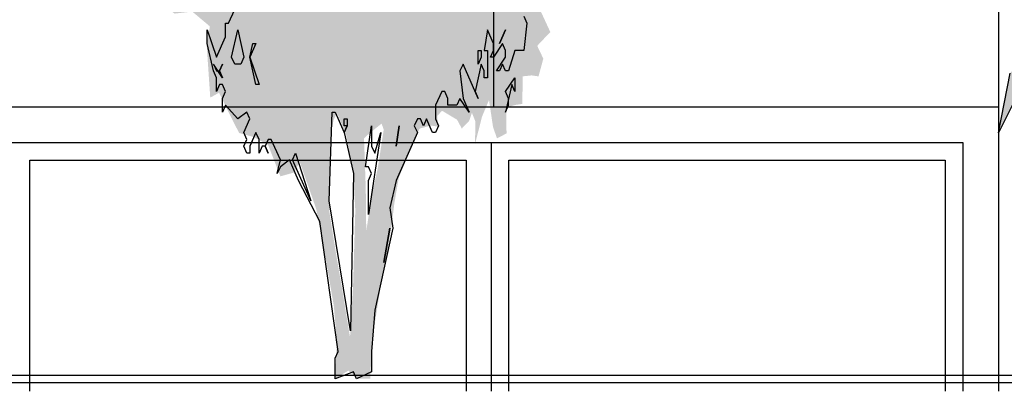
# Model space of a CAD drawing. Extents: x 2 to 315, y 0 to 17.
# Tile 47 of 69: x 196.3 to 199.06, y 5.22 to 6.27. Entities that reach past the tile are written whole.
import ezdxf

# ---------------------------------------------------------------- set-up
doc = ezdxf.new("R2010")
doc.units = 0
doc.header["$MEASUREMENT"] = 0
for name, color, linetype in [('Süd_Ansicht_4_P_ZE_SYMBOL', 7, 'Continuous'), ('Süd_Ansicht_4_R_NT_FENSTER', 7, 'Continuous'), ('Süd_Ansicht_4_R_NT_HIDDEN', 7, 'Continuous'), ('Süd_Ansicht_4_R_TR_BODEN', 7, 'Continuous')]:
    doc.layers.add(name, color=color, linetype=linetype)
doc.linetypes.add('Terrainlinie', pattern='A,0,[1,Bl.Nr. 2.0061.Shx,S=0.000793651,R=0,X=0,Y=-0.043301],-0.1,0', length=0.1)

msp = doc.modelspace()

# ---------------------------------------------------------------- hatches: boundary and pattern name
at = {"layer": 'Süd_Ansicht_4_P_ZE_SYMBOL', "linetype": 'Continuous', "lineweight": 18, "ltscale": 1000}
h = msp.add_hatch(color=255, dxfattribs=at)
h.paths.add_polyline_path([(196.8605, 6.8903), (196.8223, 6.8986), (196.7878, 6.9373), (196.7509, 6.9539), (196.7053, 6.9705), (196.6831, 7.001), (196.6634, 6.9844), (196.6523, 6.903), (196.6474, 6.8449), (196.677, 6.7951), (196.6634, 6.7674), (196.6252, 6.7674), (196.6388, 6.7231), (196.6585, 6.701), (196.656, 6.6567), (196.6511, 6.6235), (196.6536, 6.5986), (196.6646, 6.546), (196.6585, 6.4851), (196.6696, 6.427), (196.6597, 6.3522), (196.7041, 6.2997), (196.7311, 6.2831), (196.7804, 6.2886), (196.8297, 6.2471), (196.8211, 6.1906), (196.8309, 6.0467), (196.8555, 6.0605), (196.8937, 5.983), (196.9122, 5.9471), (196.9528, 5.936), (196.9935, 5.9139), (197.028, 5.8253), (197.0674, 5.8364), (197.0822, 5.8668), (197.129, 5.7328), (197.1548, 5.5972), (197.1782, 5.4616), (197.1869, 5.362), (197.1819, 5.2562), (197.2189, 5.279), (197.2472, 5.2562), (197.2807, 5.2562), (197.2856, 5.362), (197.3078, 5.5031), (197.3238, 5.5834), (197.3398, 5.6803), (197.3484, 5.7495), (197.3608, 5.8214), (197.378, 5.8629), (197.3977, 5.9155), (197.4199, 5.9598), (197.4507, 5.9681), (197.4704, 5.9653), (197.4692, 5.9958), (197.4827, 6.0096), (197.5246, 5.9847), (197.5381, 5.9598), (197.5591, 5.9819), (197.5665, 6.0041), (197.5763, 5.9792), (197.5751, 5.9155), (197.5948, 5.993), (197.6145, 6.0401), (197.6256, 5.9653), (197.6367, 5.9321), (197.6638, 5.946), (197.6625, 6.0179), (197.6884, 6.0262), (197.7081, 6.029), (197.7093, 6.1065), (197.734, 6.1092), (197.7537, 6.1065), (197.7672, 6.1563), (197.75, 6.1923), (197.7709, 6.2144), (197.7869, 6.231), (197.7524, 6.3058), (197.7376, 6.339), (197.7721, 6.3334), (197.7992, 6.3716), (197.7697, 6.4214), (197.7475, 6.4408), (197.7574, 6.4851), (197.7943, 6.4657), (197.8171, 6.4657), (197.8091, 6.5515), (197.8005, 6.593), (197.766, 6.5764), (197.7586, 6.582), (197.7623, 6.6429), (197.7524, 6.7065), (197.8066, 6.737), (197.7918, 6.7951), (197.7832, 6.8283), (197.7968, 6.8892), (197.798, 6.9777), (197.7771, 7.0829), (197.7364, 7.13), (197.7106, 7.1687), (197.6724, 7.1908), (197.6354, 7.1881), (197.5935, 7.1936), (197.5911, 7.2241), (197.6194, 7.2296), (197.6342, 7.2379), (197.6773, 7.2434), (197.6958, 7.2766), (197.7155, 7.332), (197.7315, 7.3735), (197.7401, 7.4482), (197.75, 7.5257), (197.7056, 7.4814), (197.6711, 7.4759), (197.6403, 7.5064), (197.697, 7.5451), (197.7081, 7.5755), (197.6884, 7.6392), (197.6428, 7.6276), (197.6169, 7.6054), (197.5985, 7.6414), (197.5763, 7.6857), (197.5467, 7.6303), (197.5246, 7.5916), (197.4975, 7.5556), (197.5073, 7.6359), (197.5517, 7.6829), (197.5849, 7.7217), (197.6219, 7.7577), (197.6367, 7.8324), (197.6243, 7.8684), (197.5775, 7.885), (197.5837, 7.9459), (197.5788, 8.0178), (197.543, 8.0067), (197.5049, 7.9763), (197.4802, 7.9625), (197.4593, 7.9874), (197.4322, 8.0234), (197.3854, 7.9901), (197.3743, 7.9486), (197.3226, 7.9514), (197.3287, 8.0566), (197.3078, 8.0953), (197.2709, 8.0427), (197.2561, 8.0012), (197.1551, 8.0483), (197.1329, 8.1202), (197.0994, 8.1977), (197.0612, 8.1866), (197.0329, 8.237), (196.9836, 8.1783), (196.9996, 8.1562), (197.028, 8.1341), (197.0304, 8.0704), (196.9972, 8.04), (196.9553, 8.0649), (196.9368, 8.0953), (196.906, 8.0676), (196.9122, 8.0012), (196.9331, 7.9514), (196.8974, 7.9099), (196.8321, 7.885), (196.8395, 7.8075), (196.8457, 7.7632), (196.8358, 7.7161), (196.8408, 7.632), (196.8654, 7.5905), (196.8383, 7.5268), (196.8026, 7.5185), (196.7755, 7.5462), (196.7385, 7.5102), (196.7533, 7.4632), (196.7447, 7.4078), (196.7373, 7.3359), (196.7484, 7.2694), (196.7398, 7.239), (196.7041, 7.2694), (196.6757, 7.2224), (196.6942, 7.1781), (196.6979, 7.1366), (196.7004, 7.0619), (196.7164, 7.0231), (196.7324, 7.0646), (196.7644, 7.0896), (196.8161, 7.0425), (196.8297, 6.9844), (196.8629, 6.9539)], flags=0)
h.paths.add_polyline_path([(197.278, 5.946), (197.2632, 5.9321), (197.2681, 5.7882), (197.2694, 5.6692), (197.2829, 5.7633), (197.3014, 5.8463), (197.3186, 5.957), (197.3125, 5.9736)], flags=0)
h.paths.add_polyline_path([(197.2324, 5.8408), (197.2127, 5.9432), (197.1869, 6.0041), (197.177, 5.9819), (197.1684, 5.9349), (197.1659, 5.8269), (197.1659, 5.7245), (197.1844, 5.6083), (197.2016, 5.5087), (197.2238, 5.3731), (197.2324, 5.517), (197.2386, 5.7301)], flags=0)
h.paths.add_polyline_path([(196.7669, 6.5006), (196.725, 6.5643), (196.7102, 6.6113), (196.789, 6.603), (196.8063, 6.5559)], flags=0)
h.paths.add_polyline_path([(196.8371, 7.394), (196.7989, 7.4217), (196.8161, 7.2611), (196.8506, 7.2667)], flags=0)
msp.add_hatch(color=9, dxfattribs=at).paths.add_polyline_path([(199.9509, 6.6464), (199.9017, 6.6966), (199.8358, 6.777), (199.9069, 6.7918), (199.7958, 6.8642), (199.8285, 6.9586), (199.9896, 6.8891), (200.021, 6.9624), (200.1554, 6.8751), (200.1336, 6.9768), (200.2789, 6.955), (200.2972, 7.0607), (200.247, 7.1507), (200.337, 7.1831), (200.3406, 7.4053), (200.4197, 7.292), (200.5023, 7.2888), (200.5077, 7.191), (200.6075, 7.1774), (200.6624, 7.2041), (200.7681, 7.293), (200.8854, 7.3), (200.992, 7.3642), (200.9908, 7.3145), (201.1448, 7.3181), (201.2123, 7.2383), (201.1578, 7.1692), (201.1179, 7.2092), (201.1179, 7.2564), (201.067, 7.2419), (201.0852, 7.1765), (200.9871, 7.1438), (201.0634, 7.0712), (201.0452, 6.9949), (201.0307, 6.9368), (200.929, 6.8242), (200.9324, 6.7322), (201.0067, 6.7081), (201.038, 6.8097), (201.1179, 6.8387), (201.2222, 6.887), (201.398, 6.8713), (201.4283, 6.8337), (201.5319, 6.8619), (201.6226, 6.8361), (201.692, 6.7677), (201.6899, 6.7133), (201.5905, 6.773), (201.6438, 6.6876), (201.7517, 6.6443), (201.7852, 6.5674), (201.7216, 6.6169), (201.6094, 6.6317), (201.647, 6.5428), (201.5665, 6.5355), (201.6219, 6.5124), (201.6664, 6.4842), (201.7527, 6.4136), (201.7381, 6.3733), (201.8113, 6.3095), (201.8364, 6.2331), (201.7914, 6.1965), (201.7632, 6.2394), (201.7475, 6.14), (201.8333, 6.0834), (201.828, 6.0113), (201.7987, 6.0421), (201.759, 5.9893), (201.7321, 5.9604), (201.764, 5.9101), (201.6721, 5.9108), (201.6596, 5.9453), (201.6438, 5.8747), (201.7245, 5.8344), (201.7904, 5.7622), (201.7742, 5.7036), (201.6792, 5.7051), (201.7579, 5.6126), (201.7349, 5.6262), (201.7004, 5.5072), (201.6659, 5.5995), (201.6162, 5.6042), (201.6146, 5.509), (201.5665, 5.5373), (201.4922, 5.4373), (201.4466, 5.4441), (201.4367, 5.4567), (201.4807, 5.5216), (201.3959, 5.5404), (201.3739, 5.5906), (201.3467, 5.4954), (201.3033, 5.5027), (201.2975, 5.5425), (201.2201, 5.4567), (201.1702, 5.5213), (201.1301, 5.4107), (201.1071, 5.5258), (201.0035, 5.6105), (200.9596, 5.5613), (200.9449, 5.509), (200.8937, 5.5216), (200.8267, 5.4996), (200.7744, 5.4224), (200.789, 5.5927), (200.6718, 5.4473), (200.5965, 5.3374), (200.5633, 5.2659), (200.3307, 5.2684), (200.2794, 5.3824), (200.1874, 5.4808), (200.1241, 5.5213), (200.0973, 5.5549), (200.0319, 5.5603), (199.9948, 5.5038), (200.0649, 5.4462), (199.9907, 5.3981), (199.886, 5.3657), (199.8829, 5.4347), (199.8104, 5.4332), (199.7341, 5.3388), (199.7123, 5.4296), (199.6255, 5.395), (199.5779, 5.3351), (199.5198, 5.3824), (199.5784, 5.441), (199.6945, 5.4944), (199.5365, 5.4839), (199.5598, 5.5385), (199.7305, 5.5785), (199.6651, 5.6548), (199.5135, 5.5833), (199.4413, 5.5927), (199.4, 5.5313), (199.3503, 5.5477), (199.3513, 5.5906), (199.4905, 5.7026), (199.3818, 5.6802), (199.3487, 5.6592), (199.3273, 5.6802), (199.3528, 5.7274), (199.4218, 5.7456), (199.5339, 5.7612), (199.5365, 5.8334), (199.4685, 5.8083), (199.4141, 5.8941), (199.5089, 5.9816), (199.4581, 5.9889), (199.3796, 5.9483), (199.3335, 5.87), (199.2875, 5.8679), (199.3237, 5.9816), (199.291, 6.0107), (199.2111, 5.978), (199.1857, 6.0325), (199.2875, 6.1347), (199.2038, 6.1269), (199.0949, 6.0434), (199.0468, 5.9474), (199.0793, 6.1159), (199.1724, 6.2069), (199.2739, 6.2843), (199.2833, 6.3262), (199.2038, 6.2906), (199.1284, 6.2469), (199.0949, 6.1959), (199.0981, 6.2613), (199.1839, 6.3466), (199.2655, 6.4109), (199.3346, 6.4102), (199.4235, 6.4915), (199.3513, 6.5067), (199.3587, 6.5156), (199.3702, 6.5449), (199.5282, 6.5501), (199.6349, 6.5815), (199.6542, 6.6281), (199.7087, 6.6245), (199.7667, 6.6307), (199.7427, 6.6673), (199.785, 6.6694), (199.8503, 6.6426)], flags=0)

# ---------------------------------------------------------------- linework, layer by layer
at = {"layer": 'Süd_Ansicht_4_P_ZE_SYMBOL', "linetype": 'Continuous', "ltscale": 1000}
for p, q in [((196.8824, 6.2562), (196.8995, 6.2947)), ((196.8738, 6.2178), (196.8738, 6.2562)), ((196.8738, 6.2562), (196.8824, 6.2562)), ((197.7125, 6.2755), (197.7211, 6.2562)), ((197.7211, 6.2562), (197.7125, 6.1793)), ((196.8225, 6.1986), (196.8225, 6.237)), ((196.8225, 6.237), (196.8482, 6.1601)), ((196.891, 6.1601), (196.9081, 6.237)), ((196.9081, 6.237), (196.9252, 6.1601)), ((197.6098, 6.237), (197.6013, 6.1793)), ((197.6269, 6.1986), (197.6098, 6.237)), ((197.6612, 6.237), (197.6441, 6.1986)), ((197.6441, 6.1986), (197.6612, 6.237)), ((196.8482, 6.1601), (196.8738, 6.2178)), ((196.8396, 6.1216), (196.8225, 6.1986)), ((196.9423, 6.1601), (196.9509, 6.1986)), ((196.9594, 6.1986), (196.9423, 6.1601)), ((196.9509, 6.1986), (196.9594, 6.1986)), ((197.5842, 6.1409), (197.5842, 6.1793)), ((197.5842, 6.1793), (197.5927, 6.1793)), ((197.5927, 6.1793), (197.5927, 6.1601)), ((197.6013, 6.1793), (197.6098, 6.1793)), ((197.6098, 6.1793), (197.6098, 6.1024)), ((197.6184, 6.1601), (197.6269, 6.1793)), ((197.6526, 6.1986), (197.6269, 6.1601)), ((197.6269, 6.1793), (197.6269, 6.1986)), ((197.6612, 6.1793), (197.6526, 6.1986)), ((197.6612, 6.1601), (197.6612, 6.1793)), ((197.6869, 6.1793), (197.6697, 6.1216)), ((197.7125, 6.1793), (197.6869, 6.1793)), ((196.8995, 6.1409), (196.891, 6.1601)), ((196.9252, 6.1601), (196.9166, 6.1409)), ((196.9423, 6.1601), (196.968, 6.0832)), ((196.9594, 6.0832), (196.9423, 6.1601)), ((197.5927, 6.1601), (197.5842, 6.1409)), ((197.6269, 6.1601), (197.6184, 6.1601)), ((197.6355, 6.1216), (197.6612, 6.1601)), ((196.8653, 6.1024), (196.8396, 6.1409)), ((196.8396, 6.1409), (196.8482, 6.1216)), ((196.8482, 6.1024), (196.8396, 6.1216)), ((196.8482, 6.1216), (196.8567, 6.1216)), ((196.8567, 6.1216), (196.8653, 6.1409)), ((196.8653, 6.1409), (196.8567, 6.1216)), ((196.8567, 6.1216), (196.8653, 6.1024)), ((196.9166, 6.1409), (196.8995, 6.1409)), ((197.5414, 6.1409), (197.5328, 6.1216)), ((197.5328, 6.1216), (197.5414, 6.0447)), ((197.5842, 6.0447), (197.5414, 6.1409)), ((197.5927, 6.1409), (197.5756, 6.0639)), ((197.6013, 6.1216), (197.5927, 6.1409)), ((197.6013, 6.1024), (197.6013, 6.1216)), ((197.6441, 6.1216), (197.6355, 6.1216)), ((197.6526, 6.1409), (197.6441, 6.1216)), ((197.6612, 6.1216), (197.6526, 6.1409)), ((197.6697, 6.1216), (197.6612, 6.1216)), ((196.8482, 6.0639), (196.8482, 6.1024)), ((197.6098, 6.1024), (197.6013, 6.1024)), ((197.6612, 6.0639), (197.6869, 6.1024)), ((197.6869, 6.1024), (197.6869, 6.0639)), ((199.0468, 5.9474), (199.0793, 6.1159)), ((196.8567, 6.0832), (196.8482, 6.0639)), ((196.8653, 6.0832), (196.8567, 6.0832)), ((196.8738, 6.0639), (196.8653, 6.0832)), ((196.8653, 6.0447), (196.8738, 6.0639)), ((196.968, 6.0832), (196.9594, 6.0832)), ((197.4815, 6.0639), (197.4643, 6.0255)), ((197.49, 6.0639), (197.4815, 6.0639)), ((197.4986, 6.0447), (197.49, 6.0639)), ((197.5756, 6.0639), (197.5842, 6.0447)), ((197.6783, 6.0832), (197.6612, 6.0062)), ((197.6697, 6.0447), (197.6612, 6.0639)), ((197.6869, 6.0639), (197.6783, 6.0832)), ((196.8653, 6.0062), (196.8653, 6.0447)), ((197.4986, 6.0255), (197.4986, 6.0447)), ((197.5328, 6.0447), (197.5243, 6.0255)), ((197.5585, 6.0062), (197.5328, 6.0447)), ((197.5414, 6.0447), (197.5585, 6.0062)), ((197.6697, 6.0255), (197.6697, 6.0447)), ((199.0949, 6.0434), (199.0468, 5.9474)), ((196.8738, 6.0255), (196.8653, 6.0062)), ((196.9081, 5.987), (196.8738, 6.0255)), ((197.4643, 6.0255), (197.4643, 5.987)), ((197.5243, 6.0255), (197.4986, 6.0255)), ((197.6612, 6.0062), (197.6697, 6.0255)), ((196.9338, 6.0062), (196.9081, 5.987)), ((196.9252, 5.9486), (196.9423, 5.987)), ((196.9423, 5.987), (196.9338, 6.0062)), ((197.1648, 5.7562), (197.1734, 6.0062)), ((197.1734, 6.0062), (197.1819, 6.0062)), ((197.1819, 6.0062), (197.2076, 5.9486)), ((197.2076, 5.9678), (197.2076, 5.987)), ((197.2076, 5.987), (197.2162, 5.987)), ((197.2162, 5.987), (197.2162, 5.9678)), ((197.413, 5.987), (197.4044, 5.9678)), ((197.4216, 5.987), (197.413, 5.987)), ((197.4301, 5.9678), (197.4216, 5.987)), ((197.4387, 5.987), (197.4301, 5.9678)), ((197.4558, 5.9486), (197.4387, 5.987)), ((197.4643, 5.987), (197.4729, 5.9678)), ((197.2076, 5.9486), (197.2162, 5.9678)), ((197.2162, 5.9678), (197.2076, 5.9678)), ((197.2162, 5.9678), (197.2076, 5.9486)), ((197.2675, 5.8524), (197.2846, 5.9678)), ((197.2846, 5.9678), (197.2846, 5.9101)), ((197.3616, 5.9678), (197.3531, 5.9101)), ((197.3531, 5.9101), (197.3616, 5.9678)), ((197.4044, 5.9678), (197.413, 5.9486)), ((197.4729, 5.9678), (197.4643, 5.9486)), ((196.9338, 5.9293), (196.9252, 5.9486)), ((196.9252, 5.9101), (196.9338, 5.9293)), ((196.9594, 5.9486), (196.9423, 5.9101)), ((196.968, 5.9293), (196.9594, 5.9486)), ((196.968, 5.8909), (196.968, 5.9293)), ((196.9937, 5.9293), (196.9851, 5.9101)), ((197.0022, 5.9293), (196.9937, 5.9293)), ((197.0279, 5.8716), (197.0022, 5.9293)), ((197.2076, 5.9486), (197.2333, 5.8332)), ((197.3103, 5.9486), (197.2761, 5.7178)), ((197.2932, 5.8909), (197.3103, 5.9486)), ((197.413, 5.9486), (197.3531, 5.8139)), ((197.4643, 5.9486), (197.4558, 5.9486)), ((196.9338, 5.8909), (196.9252, 5.9101)), ((196.9423, 5.9101), (196.9423, 5.8909)), ((196.9765, 5.9101), (196.968, 5.8909)), ((196.9851, 5.9101), (196.9765, 5.9101)), ((196.9851, 5.9101), (196.9937, 5.8909)), ((196.9937, 5.8909), (196.9851, 5.9101)), ((197.2846, 5.9101), (197.2932, 5.8909)), ((196.9423, 5.8909), (196.9338, 5.8909)), ((197.0193, 5.8332), (197.0279, 5.8716)), ((197.0536, 5.8716), (197.0279, 5.8524)), ((197.0792, 5.8139), (197.0536, 5.8716)), ((197.0621, 5.8716), (197.0707, 5.8909)), ((197.1135, 5.7562), (197.0621, 5.8716)), ((197.0707, 5.8909), (197.1135, 5.7562)), ((197.0279, 5.8524), (197.0193, 5.8332)), ((197.2761, 5.8524), (197.2675, 5.8524)), ((197.2846, 5.8332), (197.2761, 5.8524)), ((197.1391, 5.6986), (197.0792, 5.8139)), ((197.2333, 5.8332), (197.2247, 5.3909)), ((197.2761, 5.8139), (197.2846, 5.8332)), ((197.2761, 5.7178), (197.2761, 5.8139)), ((197.3531, 5.8139), (197.336, 5.737)), ((197.2247, 5.3909), (197.1648, 5.7562)), ((197.336, 5.737), (197.3445, 5.6793)), ((197.1905, 5.3332), (197.1391, 5.6986)), ((197.3445, 5.6793), (197.2932, 5.4486)), ((197.336, 5.6793), (197.3189, 5.5832)), ((197.3189, 5.5832), (197.336, 5.6793)), ((197.2932, 5.4486), (197.2846, 5.3332)), ((197.1819, 5.3139), (197.1905, 5.3332)), ((197.2846, 5.3332), (197.2846, 5.2755)), ((197.1819, 5.2562), (197.1819, 5.3139)), ((197.2333, 5.2755), (197.1819, 5.2562)), ((197.2418, 5.2562), (197.2333, 5.2755)), ((197.2846, 5.2755), (197.2418, 5.2562))]:
    msp.add_line(p, q, dxfattribs=at)
at = {"layer": 'Süd_Ansicht_4_R_NT_FENSTER', "linetype": 'Continuous', "ltscale": 1000}
for p, q in [((194.8468, 6.0209), (199.0468, 6.0209)), ((199.0468, 6.0209), (199.0468, 5.2209)), ((194.9268, 5.9209), (198.9468, 5.9209)), ((197.6202, 5.9209), (197.6202, 5.2209)), ((198.9468, 5.9209), (198.9468, 5.2209)), ((196.3235, 5.8709), (197.5502, 5.8709)), ((196.3235, 5.2209), (196.3235, 5.8709)), ((197.5502, 5.8709), (197.5502, 5.2209)), ((197.6702, 5.8709), (198.8968, 5.8709)), ((197.6702, 5.2209), (197.6702, 5.8709)), ((198.8968, 5.8709), (198.8968, 5.2209))]:
    msp.add_line(p, q, dxfattribs=at)
at = {"layer": 'Süd_Ansicht_4_R_NT_HIDDEN', "linetype": 'Continuous', "ltscale": 1000}
for p, q in [((199.0468, 15.8359), (199.0468, 5.2659)), ((197.6268, 7.4059), (197.6268, 6.0209))]:
    msp.add_line(p, q, dxfattribs=at)
at = {"layer": 'Süd_Ansicht_4_R_TR_BODEN', "linetype": 'Continuous', "ltscale": 1000}
msp.add_line((188.4068, 5.2659), (227.7253, 5.2659), dxfattribs=at)
at = {"layer": 'Süd_Ansicht_4_R_TR_BODEN', "linetype": 'Terrainlinie', "ltscale": 1000}
msp.add_line((188.4068, 5.2459), (227.7253, 5.2459), dxfattribs=at)

doc.saveas('drawing.dxf')
